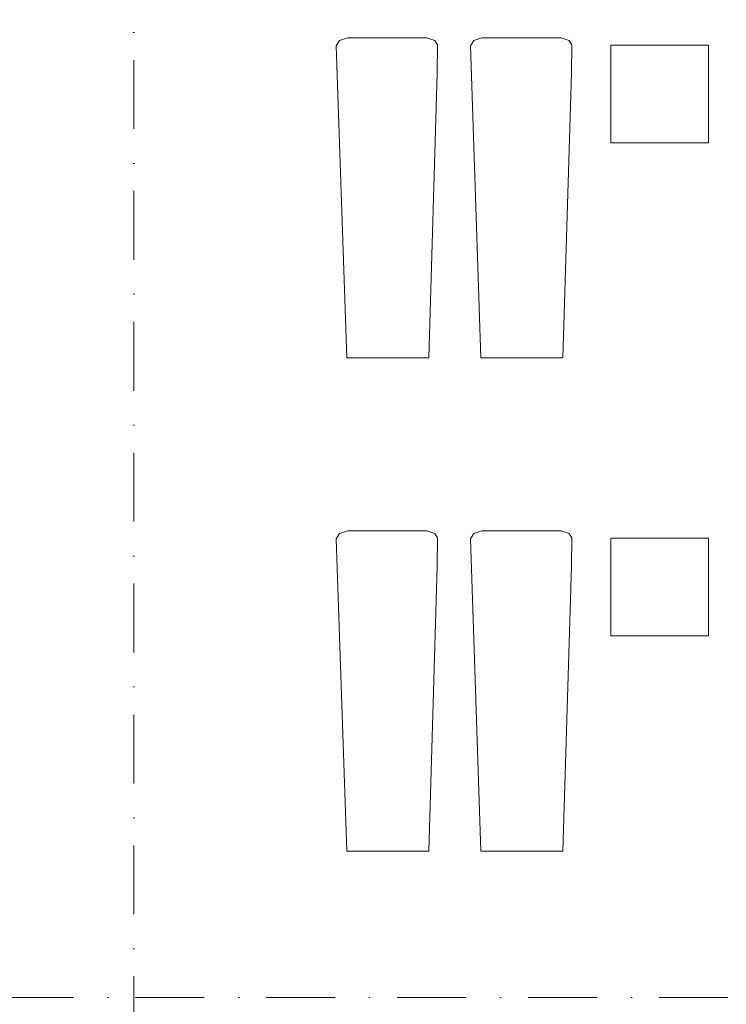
# Model space of a CAD drawing. Header units: millimetres. Extents: x -14761 to 157739, y -22400 to 107990.
# Tile 187 of 256: x 125415 to 129033, y 36415 to 41458. Entities that reach past the tile are written whole.
import ezdxf

# ---------------------------------------------------------------- set-up
doc = ezdxf.new("R2010")
doc.units = ezdxf.units.MM
doc.header["$MEASUREMENT"] = 0
doc.linetypes.add('Штрихпунктирная', pattern=[670.277762, 352.777767, -176.388884, 0, -141.111112])
doc.layers.add('Интерьер - лежаки 2', color=7, linetype='Continuous')
doc.layers.add('Элемент Модели - Оси', color=7, linetype='Continuous')

msp = doc.modelspace()

# ---------------------------------------------------------------- linework, layer by layer
at = {"layer": 'Интерьер - лежаки 2', "color": 7, "linetype": 'Continuous', "lineweight": 15}
for p, q in [((128441.7, 40827.5), (128441.7, 41327.5)), ((128441.7, 41327.5), (128941.7, 41327.5)), ((128941.7, 41327.5), (128941.7, 40827.5)), ((128941.7, 40827.5), (128441.7, 40827.5)), ((128441.7, 38302), (128441.7, 38802)), ((128441.7, 38802), (128941.7, 38802)), ((128941.7, 38802), (128941.7, 38302)), ((128941.7, 38302), (128441.7, 38302))]:
    msp.add_line(p, q, dxfattribs=at)
at = {"layer": 'Интерьер - лежаки 2', "color": 7, "linetype": 'Continuous', "lineweight": 15, "flags": 128}
for points in [[(127552.7, 41184.4), (127554.6, 41329.6), (127540.5, 41351), (127499.7, 41365.5), (127094.9, 41365.5), (127053, 41351), (127036.3, 41324.1), (127089.7, 39725.5), (127509.7, 39725.5)], [(128240.1, 41184.4), (128242, 41329.6), (128227.9, 41351), (128187.1, 41365.5), (127782.3, 41365.5), (127740.4, 41351), (127723.7, 41324.1), (127777.1, 39725.5), (128197.1, 39725.5)], [(127552.7, 38658.9), (127554.6, 38804.1), (127540.5, 38825.5), (127499.7, 38840), (127094.9, 38840), (127053, 38825.5), (127036.3, 38798.6), (127089.7, 37200), (127509.7, 37200)], [(128240.1, 38658.9), (128242, 38804.1), (128227.9, 38825.5), (128187.1, 38840), (127782.3, 38840), (127740.4, 38825.5), (127723.7, 38798.6), (127777.1, 37200), (128197.1, 37200)]]:
    msp.add_lwpolyline(points, close=True, dxfattribs=at)
at = {"layer": 'Элемент Модели - Оси', "color": 7, "linetype": 'Штрихпунктирная', "lineweight": 15}
for p, q in [((126000, 92200), (126000, -1975)), ((-12760.6, 36450), (155650, 36450))]:
    msp.add_line(p, q, dxfattribs=at)

doc.saveas('drawing.dxf')
